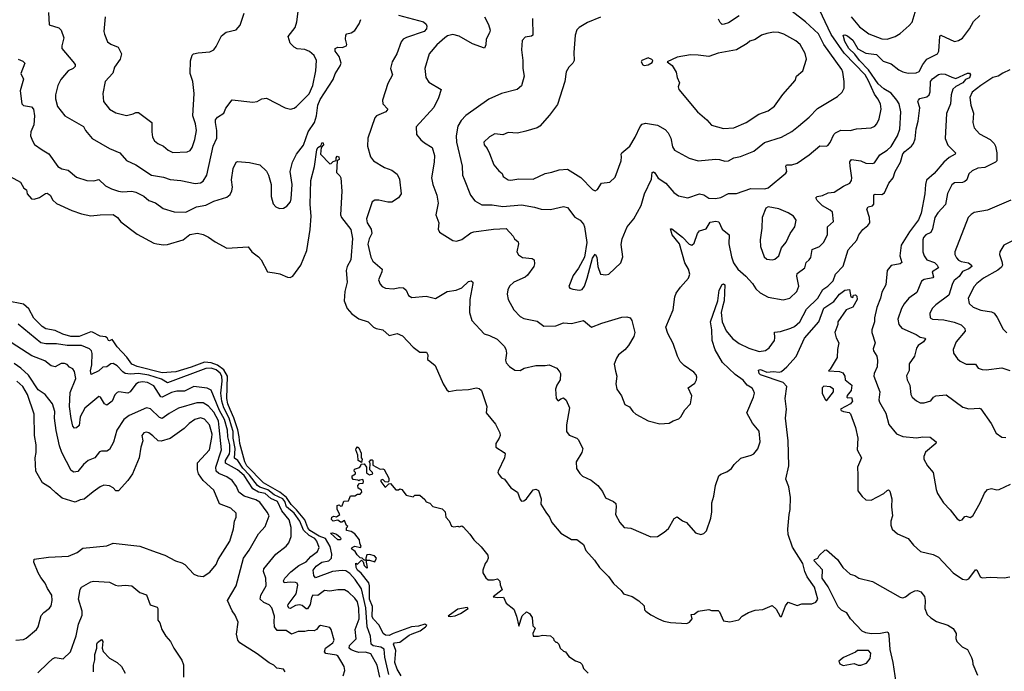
# Model space of a CAD drawing. Extents: x 1603745 to 1745082, y 385868 to 533966.
# Tile 231 of 256: x 1668096 to 1675553, y 406259 to 411193. Entities that reach past the tile are written whole.
import ezdxf

# ---------------------------------------------------------------- set-up
doc = ezdxf.new("R2010")
doc.units = 0

msp = doc.modelspace()

# ---------------------------------------------------------------- linework, layer by layer
at = {"layer": '0CON20XD'}
for points in [[(1668315, 411246.7), (1668320, 411155), (1668392.7, 411132.7), (1668408.8, 411115), (1668430, 411055), (1668414, 410995), (1668414.2, 410975), (1668497.5, 410877.5), (1668516.9, 410855), (1668515, 410838.8), (1668502, 410825), (1668464.2, 410805), (1668408.3, 410741.7), (1668383.9, 410693.9), (1668366.7, 410625), (1668366.9, 410595), (1668382.5, 410535), (1668438.8, 410465), (1668578, 410385), (1668594.4, 410355), (1668645, 410292.5), (1668775, 410218), (1668855, 410185.7), (1668905, 410128), (1668975, 410093.5), (1669095, 410015.5), (1669185, 410001.8), (1669235, 409982.2), (1669315, 409976.4), (1669425, 409952.7), (1669465, 409958.2), (1669485, 409969.5), (1669513.3, 410015), (1669560.8, 410235), (1669588.4, 410295), (1669589.7, 410355), (1669577.8, 410415), (1669580, 410435), (1669593.6, 410456.4), (1669641.2, 410485), (1669655.9, 410524.1), (1669705, 410586.2), (1669862.3, 410567.7), (1669895, 410573.3), (1669930, 410595), (1669965, 410598.8), (1670105.5, 410525.5), (1670146.6, 410516.6), (1670175, 410522.5), (1670192.9, 410535), (1670287.2, 410632.8), (1670315.8, 410695), (1670338.9, 410805), (1670344.5, 410885), (1670325, 410921.4), (1670291.7, 410951.7), (1670255, 410967.8), (1670196.1, 410973.9), (1670173.8, 410985), (1670144, 411015), (1670129.2, 411065), (1670181.9, 411135), (1670195, 411177.5), (1670205.8, 411254.2)], [(1671978.3, 411201.7), (1671981.2, 411075), (1671972.3, 411067.7), (1671925, 411060), (1671901.2, 411035), (1671895.9, 410965.9), (1671907.1, 410885), (1671905.7, 410825), (1671915.7, 410765.7), (1671896.8, 410693.2), (1671864.3, 410665.7), (1671745, 410634.2), (1671649.3, 410590.7), (1671475, 410467.1), (1671438.9, 410431.1), (1671412.8, 410387.2), (1671401.5, 410315), (1671403.9, 410265), (1671446.7, 410085), (1671450, 410015), (1671463.1, 409985), (1671510, 409865), (1671542.2, 409822.2), (1671595, 409791.2), (1671675, 409791.5), (1671755, 409778.9), (1671895, 409791.5), (1671995, 409774.4), (1672045, 409758.1), (1672115, 409755.6), (1672215, 409778), (1672245, 409770), (1672299.1, 409699.1), (1672341.2, 409675), (1672365.7, 409645.7), (1672374.2, 409625), (1672391.4, 409505), (1672373.1, 409395), (1672328.6, 409311.4), (1672288, 409255), (1672253.6, 409173.6), (1672261.2, 409161.2), (1672285, 409153.8), (1672335, 409144.3), (1672355, 409150), (1672374.4, 409175), (1672394.7, 409235), (1672433.1, 409386.9), (1672455, 409416.7), (1672466.2, 409395), (1672473.7, 409325), (1672495.6, 409265.6), (1672535, 409260), (1672558.8, 409265), (1672648.6, 409351.4), (1672663.6, 409396.4), (1672652.1, 409492.1), (1672657.9, 409535), (1672696.3, 409623.7), (1672746, 409685), (1672803.3, 409785), (1672826.7, 409875), (1672881.4, 409985), (1672885, 410035.8), (1672895, 410040.6), (1672905, 410034.4), (1672932, 409992), (1672988.8, 409955), (1673049.2, 409885), (1673085, 409859.2), (1673155, 409844.2), (1673245, 409874.2), (1673276.5, 409866.5), (1673315, 409842.5), (1673365, 409838.9), (1673405, 409846.9), (1673465, 409878.1), (1673525, 409876.2), (1673634.1, 409915.9), (1673738, 409912), (1673765, 409921.2), (1673898.3, 410031.7), (1673905.8, 410045), (1673898.6, 410085), (1673903.8, 410095), (1673944.2, 410094.2), (1673985, 410107.8), (1674075, 410170), (1674155, 410238), (1674203.9, 410236.1), (1674215, 410241.2), (1674235, 410263.3), (1674260.6, 410325), (1674275, 410337.5), (1674315, 410356), (1674385, 410354.2), (1674432.7, 410367.3), (1674545, 410375.6), (1674571.8, 410388.2), (1674586.1, 410403.9), (1674605, 410443.8), (1674620.9, 410515), (1674615.5, 410555), (1674593.7, 410593.7), (1674569, 410629), (1674525, 410730.9), (1674498.1, 410775), (1674340.4, 410940.4), (1674241.3, 411081.3), (1674130.5, 411315)], [(1672495, 411212.9), (1672395, 411172), (1672333.8, 411135), (1672314.4, 411115.6), (1672302.7, 411077.3), (1672291.4, 410945), (1672296, 410885), (1672285, 410863.8), (1672254, 410835), (1672235, 410797.5), (1672223.6, 410726.4), (1672168.5, 410551.5), (1672109.3, 410470.7), (1672035, 410386), (1672015, 410374.2), (1671929.7, 410350.3), (1671865.8, 410334.2), (1671795, 410339.4), (1671755, 410321.1), (1671695, 410328.1), (1671655, 410305.7), (1671611.2, 410265), (1671614, 410245), (1671636.8, 410216.8), (1671655, 410180), (1671686.5, 410095), (1671725, 410048.8), (1671749.2, 410029.2), (1671756.7, 410005), (1671795, 409980.8), (1671815, 409977.5), (1671875, 409988), (1671984.3, 409985.7), (1672075, 410028), (1672125, 410037.5), (1672182.6, 410057.4), (1672245, 410062), (1672345, 409999.2), (1672435, 409907.1), (1672455, 409897.1), (1672471.7, 409908.3), (1672502.5, 409955), (1672565, 409964.2), (1672605, 410002), (1672651.5, 410125), (1672654.5, 410154.5), (1672651.9, 410175), (1672656.9, 410185), (1672716.7, 410235), (1672757.5, 410302.5), (1672794.3, 410385.7), (1672808.9, 410401.1), (1672835, 410410.8), (1672925, 410394.2), (1672985, 410360.6), (1673006.7, 410336.7), (1673026.3, 410296.3), (1673039.7, 410229.7), (1673054.6, 410204.6), (1673165, 410145.7), (1673235, 410125.6), (1673365, 410137.5), (1673395.5, 410135.5), (1673435, 410123.1), (1673465, 410124.4), (1673503.5, 410146.5), (1673555, 410158.6), (1673655, 410197.5), (1673736.6, 410263.4), (1673865, 410302.5), (1673943.9, 410346.1), (1673995, 410388.1), (1674074.3, 410455), (1674138.6, 410521.4), (1674289.4, 410610.6), (1674325.8, 410645), (1674340, 410675), (1674340.8, 410725), (1674330, 410795), (1674321.4, 410815), (1674187.1, 411005), (1674145, 411085.4), (1674047.8, 411177.8), (1673945, 411256.5)], [(1674392.7, 411215), (1674455, 411139.5), (1674527.2, 411087.2), (1674625, 411047.5), (1674665, 411045.6), (1674725, 411065.6), (1674765, 411089.4), (1674831.5, 411148.5), (1674854.5, 411175.5), (1674884.4, 411275)], [(1668742.5, 411215), (1668734, 411105), (1668738, 411085), (1668762, 411025), (1668785, 411007.1), (1668841.2, 410985), (1668865.7, 410935), (1668857.1, 410895), (1668814.3, 410835), (1668801.9, 410788.1), (1668744.2, 410725), (1668724.3, 410635), (1668731.4, 410575), (1668777, 410517), (1668825, 410488.1), (1668905, 410467.5), (1668955, 410480.6), (1668975, 410490.6), (1668995, 410489.4), (1669097.5, 410415), (1669095.5, 410345), (1669102.2, 410305), (1669116, 410275), (1669141.2, 410255), (1669185.5, 410235.5), (1669221.2, 410205), (1669255, 410188), (1669365, 410192), (1669387, 410203), (1669400.8, 410225), (1669422.2, 410285), (1669434.6, 410355), (1669426.7, 410405), (1669407.6, 410465), (1669417.8, 410635), (1669405.9, 410725.9), (1669386.3, 410786.3), (1669389.4, 410880.6), (1669403.3, 410925), (1669412.5, 410935), (1669446.4, 410943.6), (1669535, 410950.8), (1669565, 410965.4), (1669585, 410991.5), (1669625, 411072), (1669660.5, 411099.5), (1669735, 411116.7), (1669765, 411152.5), (1669795, 411242.5)], [(1669700.3, 409979.7), (1669713, 410067), (1669735.8, 410114.2), (1669745, 410118.8), (1669835, 410111.2), (1669913.9, 410093.9), (1669965, 410046.7), (1669980, 410015), (1670000.8, 409945), (1670000, 409855), (1670015, 409800), (1670035, 409776.7), (1670063.9, 409763.9), (1670095, 409766), (1670118.9, 409781.1), (1670145.6, 409815), (1670152.6, 409837.4), (1670159.4, 409945), (1670145.5, 410044.5), (1670161.1, 410115), (1670192.9, 410175), (1670246, 410244), (1670281.2, 410345), (1670328.4, 410415), (1670344.7, 410465), (1670353.9, 410545), (1670370.2, 410589.8), (1670470.5, 410740.5), (1670485, 410783.8), (1670524, 410845), (1670530, 410865), (1670514.5, 410915), (1670484.4, 410955), (1670483.8, 410975), (1670504.5, 410985.5), (1670537, 410983), (1670570, 410995), (1670573.8, 411006.2), (1670564.5, 411045), (1670565, 411076.7), (1670573.5, 411086.5), (1670605, 411092.9), (1670635, 411111.4), (1670667.6, 411162.4), (1670679.5, 411195)], [(1670965, 411228.9), (1671155, 411177.1), (1671175, 411159.5), (1671180.3, 411145), (1671176.6, 411123.4), (1671158.6, 411105), (1671025, 411059.2), (1671001.1, 411045), (1670984.8, 411025.2), (1670951.3, 410935), (1670934.4, 410905.6), (1670917.1, 410875), (1670902.9, 410825), (1670918.9, 410775), (1670885, 410711.2), (1670843.1, 410585), (1670846.9, 410555), (1670884.2, 410515), (1670867.5, 410495), (1670799.2, 410465), (1670785, 410450), (1670732.9, 410295), (1670730.6, 410235), (1670753.6, 410153.6), (1670774.2, 410125), (1670858, 410075), (1670915, 410054.4), (1670955, 410024), (1670972.5, 409985), (1670984.3, 409875), (1670964, 409845), (1670915, 409810.8), (1670885, 409811.5), (1670815, 409827.1), (1670785, 409825.5), (1670764.4, 409815), (1670722.3, 409685), (1670726.7, 409655), (1670757.9, 409607.9), (1670761.8, 409575), (1670741.5, 409535), (1670732.8, 409492.8), (1670755.5, 409395.5), (1670769.4, 409365), (1670840.8, 409305), (1670839.4, 409285), (1670812.5, 409222.5), (1670825, 409191.2), (1670841.7, 409171.7), (1670865, 409160), (1670925, 409154.3), (1670975, 409165.6), (1671002.9, 409162.9), (1671023.8, 409145), (1671041.2, 409105), (1671065, 409090), (1671175, 409098.6), (1671245, 409081.2), (1671334.5, 409135.5), (1671402.5, 409145), (1671445, 409162.5), (1671495, 409211.1), (1671515, 409216.4), (1671526.5, 409205), (1671527.8, 409195), (1671504.4, 409075), (1671501.2, 408975), (1671521.2, 408915), (1671613.3, 408815), (1671655, 408802), (1671713, 408773), (1671765, 408721.2), (1671777.6, 408697.6), (1671782.3, 408667.7), (1671773.9, 408616.1), (1671781.2, 408595), (1671805, 408566.2), (1671845, 408538), (1671885, 408537.5), (1671916.8, 408553.2), (1672005, 408575.6), (1672075, 408574.2), (1672105, 408580), (1672164, 408554), (1672187.5, 408525), (1672192.5, 408515), (1672188.8, 408465), (1672163.8, 408425), (1672154, 408395), (1672158.8, 408325), (1672175, 408307.5), (1672195, 408323.3), (1672215, 408328.8), (1672235, 408312.5), (1672258.6, 408255), (1672236.4, 408125), (1672235.8, 408075), (1672257.9, 408047.9), (1672315, 408024), (1672325, 408014), (1672360, 407945), (1672354, 407915), (1672310.8, 407845), (1672312, 407795), (1672337, 407757), (1672357.7, 407737.7), (1672425, 407705.8), (1672474.7, 407664.7), (1672509.4, 407619.4), (1672532.4, 407572.4), (1672593.3, 407545), (1672610.5, 407530.5), (1672614.2, 407505), (1672607.5, 407445), (1672640, 407385), (1672675, 407348.8), (1672725, 407342), (1672875, 407278), (1672925, 407279.2), (1672977.9, 407312.1), (1673009.7, 407340.3), (1673052.5, 407415), (1673075, 407427.5), (1673115, 407397.5), (1673146.4, 407386.4), (1673215, 407306.7), (1673255, 407293.8), (1673277.3, 407302.7), (1673296.4, 407323.6), (1673330.7, 407419.3), (1673337.3, 407467.3), (1673336.7, 407535), (1673354, 407585), (1673364.4, 407665.6), (1673391.7, 407738.3), (1673405, 407752.5), (1673450.7, 407769.3), (1673486.4, 407793.6), (1673507.5, 407825), (1673557.7, 407872.3), (1673635, 407896.2), (1673655, 407906.7), (1673685, 407943.3), (1673704.1, 407995.9), (1673696.2, 408076.2), (1673646.6, 408136.6), (1673602, 408215), (1673654.3, 408335), (1673660.8, 408365), (1673654.2, 408385), (1673642.4, 408402.4), (1673605.7, 408425), (1673575, 408464.5), (1673515, 408505.5), (1673417.9, 408597.9), (1673362.9, 408692.9), (1673339, 408765), (1673336.6, 408845), (1673326.9, 408905), (1673384.1, 409065), (1673393.4, 409145), (1673415, 409188.8), (1673425, 409194.2), (1673435.4, 409185), (1673430.6, 409065), (1673418.2, 409018.2), (1673409.5, 408975), (1673414.8, 408905), (1673445, 408836.5), (1673495, 408778.2), (1673545, 408740), (1673616.7, 408705), (1673695, 408680), (1673743.1, 408686.9), (1673771.2, 408708.8), (1673811.2, 408765), (1673815.7, 408785), (1673812.3, 408827.7), (1673856.8, 408833.2), (1673935, 408856.5), (1673965, 408870.9), (1674004.8, 408905.2), (1674055, 409001.5), (1674141.3, 409085), (1674179.1, 409150.9), (1674216.9, 409175), (1674257.8, 409215), (1674274.4, 409265), (1674333.1, 409326.9), (1674369.1, 409450.9), (1674435, 409522.9), (1674451.1, 409565), (1674482.2, 409605), (1674519.1, 409635), (1674533.6, 409655), (1674532.9, 409695), (1674512.5, 409757.5), (1674522.5, 409775), (1674555, 409783.8), (1674564.5, 409795.5), (1674565, 409866.2), (1674575, 409872.9), (1674625, 409870), (1674645, 409881.9), (1674679.2, 409955), (1674710.9, 409995), (1674725.3, 410045), (1674766.3, 410115), (1674785, 410176.4), (1674799.3, 410195), (1674851.1, 410235), (1674865.4, 410255), (1674878, 410292), (1674884, 410366), (1674900.5, 410425), (1674913.5, 410525), (1674898.8, 410575), (1674902.5, 410585), (1674914.2, 410595.8), (1674965, 410608.5), (1674984.5, 410625), (1674991.7, 410648.3), (1674992.9, 410725), (1675009.6, 410745), (1675055, 410778.6), (1675075, 410784.1), (1675105, 410780.5), (1675155, 410758), (1675185, 410747.5), (1675275, 410788.8), (1675288.8, 410788.8), (1675296.2, 410776.2), (1675287.9, 410752.1), (1675259.5, 410740.5), (1675238.8, 410715), (1675185, 410686.9), (1675163.9, 410666.1), (1675150.8, 410625), (1675144.6, 410555), (1675116.1, 410483.9), (1675104.7, 410294.7), (1675124.1, 410244.1), (1675182.5, 410185), (1675180, 410175), (1675135, 410149.5), (1675095, 410115.5), (1675021.7, 410028.3), (1674962.7, 409977.3), (1674954.7, 409945.3), (1674951.8, 409875), (1674922, 409728), (1674903.4, 409676.6), (1674835, 409586.9), (1674772.6, 409485), (1674761.3, 409405), (1674776.9, 409355), (1674765, 409344.6), (1674695, 409331.5), (1674666.5, 409295), (1674655.5, 409185), (1674625, 409130), (1674614.7, 409085.3), (1674587.5, 409015), (1674568.9, 408935), (1674570.4, 408905), (1674548.8, 408845), (1674549.2, 408825), (1674574.4, 408745), (1674560.3, 408699.7), (1674561.1, 408685), (1674586.2, 408645), (1674593.2, 408613.2), (1674589.6, 408565), (1674567.5, 408515), (1674565.3, 408495), (1674610.4, 408375), (1674602.2, 408315), (1674606.6, 408296.6), (1674654.4, 408214.4), (1674677.9, 408127.9), (1674737.3, 408057.3), (1674785, 408035.8), (1674886.9, 408026.9), (1674935, 408033.3), (1674991.7, 408031.7), (1675037, 407997), (1675034, 407985), (1674955, 407918), (1674943.1, 407885), (1674944.3, 407865), (1674972, 407815), (1675014.3, 407764.3), (1675035.8, 407635.8), (1675047.5, 407605), (1675092.5, 407535), (1675142.4, 407482.4), (1675195, 407413.3), (1675215, 407400), (1675234.1, 407405.9), (1675255, 407432), (1675265, 407434.2), (1675295, 407424.2), (1675315, 407436), (1675369.4, 407535), (1675401.7, 407608.3), (1675425.5, 407634.5), (1675455, 407643.1), (1675495, 407634.2), (1675514.1, 407635.9), (1675600, 407675)], [(1671615.5, 411215), (1671647.3, 411157.3), (1671658.7, 411115), (1671654.7, 411095), (1671629.2, 411045), (1671625, 411002.5), (1671615, 410978), (1671525, 411010), (1671425, 411069.2), (1671375, 411081.5), (1671335, 411070), (1671315, 411056.9), (1671255, 411002.9), (1671197.1, 410935), (1671162.9, 410825), (1671172.9, 410755), (1671195, 410720.8), (1671288, 410665), (1671267.8, 410602.2), (1671232.6, 410527.4), (1671097.7, 410382.3), (1671102, 410325), (1671135, 410283.3), (1671161.4, 410261.4), (1671220, 410225), (1671237.5, 410165), (1671235.6, 410115), (1671215.7, 409995), (1671224.2, 409945), (1671254, 409865), (1671265.8, 409805), (1671246.2, 409715), (1671270, 409655), (1671266.1, 409606.1), (1671274.2, 409584.2), (1671375, 409521.2), (1671405, 409516.2), (1671445, 409528.8), (1671511.5, 409578.5), (1671535, 409587.8), (1671685, 409608.2), (1671781.2, 409611.2), (1671832.5, 409555), (1671843.3, 409535), (1671871.2, 409511.2), (1671874.2, 409495), (1671862, 409435), (1671873, 409413), (1671905, 409392.5), (1671976.1, 409386.1), (1671993.3, 409375), (1671995.8, 409345), (1671990, 409325), (1671942.5, 409257.5), (1671923.3, 409243.3), (1671838.8, 409205), (1671804.2, 409175), (1671792.1, 409147.9), (1671787.1, 409115), (1671794.2, 409075), (1671838.6, 408995), (1671886, 408946), (1671915, 408930.4), (1672015, 408910), (1672065, 408871.9), (1672155, 408875.6), (1672215, 408896.7), (1672275, 408892.5), (1672366.2, 408916.2), (1672425.8, 408865.8), (1672503.7, 408896.3), (1672655, 408941.1), (1672694.3, 408944.3), (1672720, 408935), (1672731.2, 408915), (1672750, 408845), (1672753.8, 408825), (1672748, 408795), (1672706, 408725), (1672678, 408692), (1672632, 408655), (1672615, 408630), (1672599.2, 408585), (1672608.8, 408531.2), (1672618, 408495), (1672610, 408435), (1672618, 408395), (1672654.5, 408344.5), (1672679.5, 408279.5), (1672715, 408262.5), (1672738.8, 408225), (1672763.3, 408205), (1672855, 408155.7), (1672945, 408132), (1673015, 408138.8), (1673045, 408156.7), (1673088.3, 408171.7), (1673102.5, 408185), (1673132.1, 408237.9), (1673176.2, 408283.8), (1673185.8, 408345), (1673157.5, 408405), (1673208.4, 408441.6), (1673221.2, 408465), (1673223.2, 408485), (1673218.1, 408505), (1673202.5, 408525), (1673126.9, 408575), (1673097.1, 408605), (1673077.1, 408645), (1673045, 408740), (1673005, 408817.5), (1672990, 408865), (1673043.8, 408995), (1673058, 409095), (1673068.7, 409121.3)], [(1673068.7, 409121.3), (1673101.2, 409168.8), (1673160, 409235), (1673170, 409265), (1673162, 409305), (1673132.7, 409352.7), (1673093.2, 409495), (1673038.2, 409565), (1673025, 409610), (1673035, 409608.6), (1673116, 409546), (1673165, 409493.6), (1673185, 409485.6), (1673205, 409500.8), (1673229.1, 409575), (1673243.1, 409595), (1673295, 409610.8), (1673325, 409659.4), (1673367.3, 409667.3), (1673391.4, 409661.4), (1673415, 409608), (1673468.1, 409565), (1673467.1, 409495), (1673486.3, 409396.3), (1673502.6, 409352.6), (1673535, 409304), (1673595, 409250), (1673644.5, 409194.5), (1673670, 409155), (1673704.7, 409124.7), (1673765, 409091.8), (1673878.8, 409071.2), (1673928.8, 409085), (1673982.5, 409135), (1673996.7, 409175), (1673982.1, 409252.1), (1673985, 409272), (1674042.9, 409315), (1674051.9, 409355), (1674075.6, 409375), (1674086.5, 409393.5), (1674097.7, 409452.3), (1674154, 409476), (1674183, 409507), (1674213.6, 409565), (1674213.1, 409625), (1674260, 409665), (1674250.8, 409735), (1674235, 409750.5), (1674175, 409783.8), (1674135.5, 409825), (1674125.8, 409845), (1674135, 409854.2), (1674175, 409861.5), (1674218.1, 409881.9), (1674265, 409886.9), (1674335, 409932.9), (1674382, 409955), (1674394.2, 409975), (1674396.9, 409995), (1674385, 410083.3), (1674383.2, 410116.8), (1674395, 410135.6), (1674465, 410123.6), (1674505, 410107.8), (1674555, 410104.2), (1674570.3, 410109.7), (1674608.8, 410171.2), (1674665.4, 410204.6), (1674695, 410234.3), (1674744.6, 410315), (1674761.5, 410365), (1674767.8, 410495), (1674755.4, 410555), (1674740, 410585), (1674695, 410637.7), (1674640.7, 410670.7), (1674598.5, 410708.5), (1674525, 410814.6), (1674454.8, 410885), (1674421.9, 410931.9), (1674375, 410976.2), (1674345, 411029.5), (1674333.1, 411076.9), (1674345, 411079.2), (1674365, 411070.6), (1674405, 411037.8), (1674442.5, 410972.5), (1674505, 410939.1), (1674585, 410928.8), (1674635, 410880), (1674695, 410858.9), (1674755, 410812.8), (1674785, 410798.5), (1674825, 410787.8), (1674885, 410790), (1674908.5, 410801.5), (1674935.6, 410855), (1674965, 410894.2), (1675045.7, 410935), (1675055.6, 410955), (1675064.2, 411065), (1675072.5, 411075), (1675175, 411029.2), (1675205, 411036.2), (1675235, 411053.3), (1675288.6, 411125), (1675320.2, 411179.8), (1675367.9, 411225)], [(1673545, 411222.5), (1673465, 411168.6), (1673430.7, 411159.3), (1673415, 411157.5), (1673401.7, 411171.7), (1673388.3, 411198.3)], [(1673425, 410368.9), (1673505, 410374.4), (1673598.8, 410415), (1673692.6, 410477.4), (1673765, 410502), (1673812.7, 410537.3), (1673875, 410626.7), (1673967.6, 410732.4), (1673978, 410765), (1674028, 410805), (1674054.2, 410895), (1674045, 410936.7), (1674007.1, 411005), (1673975, 411032.5), (1673883.2, 411083.2), (1673845, 411095.7), (1673805, 411098.6), (1673755, 411090), (1673714.6, 411075.4), (1673665.5, 411044.5), (1673625, 411030.8), (1673605, 411012.5), (1673524.5, 410965.5), (1673385, 410940), (1673315.7, 410914.3), (1673235, 410923.8), (1673175, 410928), (1673075, 410910), (1673000, 410875), (1673037.7, 410847.7), (1673067.5, 410795), (1673075.5, 410755.5), (1673094, 410715), (1673083.3, 410685), (1673086.7, 410665), (1673228.8, 410495), (1673298.8, 410435), (1673335, 410393.8), (1673425, 410368.9)], [(1668084.2, 410894.2), (1668119.5, 410879.5), (1668134.2, 410865), (1668104.4, 410785), (1668124, 410744), (1668100.6, 410655), (1668111.2, 410555), (1668123.9, 410543.9), (1668185, 410534.3), (1668200.9, 410515), (1668207.2, 410465), (1668202.1, 410397.9), (1668180.4, 410345), (1668177.9, 410315), (1668191.8, 410275), (1668209.1, 410249.1), (1668265, 410207.5), (1668316.3, 410176.3), (1668385, 410081.9), (1668415, 410063.1), (1668462.7, 410052.7), (1668525, 410000.8), (1668605, 409976.7), (1668657.8, 409972.2), (1668695, 409982.9), (1668746.2, 409935), (1668791.4, 409911.4), (1668845, 409895.6), (1668875, 409890.6), (1668945, 409894.5), (1668975, 409887.8), (1669035, 409856.9), (1669074.7, 409824.7), (1669125, 409805.5), (1669182.6, 409762.6), (1669265, 409739.4), (1669355, 409736.7), (1669435, 409776.7), (1669505, 409789.4), (1669565, 409820), (1669665, 409849.2), (1669689.3, 409870.7), (1669703.4, 409896.6), (1669707.8, 409925), (1669700.3, 409979.7)], [(1672825, 410847.5), (1672855, 410852.5), (1672885, 410870), (1672890, 410885), (1672883, 410893), (1672855, 410903.8), (1672807.5, 410885), (1672803.6, 410873.6), (1672815, 410852.5), (1672825, 410847.5)], [(1675595, 410814.4), (1675542.1, 410787.9), (1675505, 410766.6), (1675465.8, 410755), (1675374.5, 410695), (1675308.5, 410645), (1675290.5, 410605), (1675298.6, 410545), (1675318.5, 410485), (1675313.5, 410415), (1675324, 410374), (1675365, 410328.6), (1675445, 410287.1), (1675475.6, 410255.6), (1675486.6, 410235), (1675497.1, 410185), (1675495.4, 410124.6), (1675485, 410113.3), (1675405, 410074.6), (1675352.2, 410067.8), (1675310.2, 410049.8), (1675284.5, 410025.5), (1675268.5, 409981.5), (1675255, 409966.9), (1675235, 409959.5), (1675175, 409956.7), (1675155, 409942.5), (1675123.4, 409876.6), (1675106.4, 409793.6), (1675048.8, 409731.2), (1675026.7, 409695), (1675008.9, 409608.9), (1674995, 409582.2), (1674959.2, 409565), (1674941.1, 409545), (1674935.6, 409525), (1674934.5, 409435), (1674945.4, 409405.4), (1674966.9, 409375), (1675025, 409353.5), (1675045.3, 409335), (1675054.4, 409315), (1675006.9, 409285), (1675017.5, 409245), (1675011.7, 409238.3), (1674945, 409225.4), (1674926.2, 409213.8), (1674891.4, 409128.6), (1674830, 409085), (1674795, 409040.8), (1674774.5, 409005), (1674746.7, 408925), (1674753.8, 408883.8), (1674777.3, 408857.3), (1674885, 408809.8), (1674915, 408790), (1674952.5, 408782.5), (1674956.4, 408776.4), (1674941.4, 408755), (1674900.8, 408725), (1674887.1, 408705), (1674872.5, 408645), (1674833.4, 408586.6), (1674833.1, 408536.9), (1674812.7, 408497.3), (1674818, 408465), (1674836, 408425), (1674844.5, 408354.5), (1674856, 408335), (1674887.1, 408307.1), (1674915, 408292.9), (1674945, 408290.8), (1674995, 408307.1), (1675017.5, 408335), (1675035, 408344.4), (1675111.2, 408351.2), (1675237.9, 408257.9), (1675285, 408247.1), (1675365, 408252), (1675375, 408246.2), (1675454.2, 408135), (1675491.9, 408061.9), (1675535, 408031.2), (1675565, 408028.8)], [(1668022.5, 410005), (1668103, 409963), (1668127, 409917), (1668147.5, 409905), (1668153.3, 409875), (1668185, 409837.5), (1668205, 409833.3), (1668245, 409846.7), (1668292.3, 409877.7), (1668305, 409878.8), (1668326.2, 409865), (1668345.9, 409825.9), (1668375, 409802), (1668490.5, 409749.5), (1668565, 409722.5), (1668635, 409707.5), (1668705, 409715.8), (1668805, 409717.5), (1668836, 409695), (1668862.1, 409662.1), (1668985, 409569.2), (1669112.1, 409502.1), (1669135, 409495.5), (1669185, 409487.5), (1669215, 409490.4), (1669335, 409526.9), (1669385, 409566.7), (1669442.1, 409577.9), (1669485, 409566.5), (1669525, 409547.1), (1669575, 409510.6), (1669665, 409462.9), (1669825, 409474), (1669855, 409436), (1669905, 409398), (1669924, 409375), (1669973.8, 409285), (1670025.7, 409275.7), (1670065, 409268), (1670125, 409242.5), (1670145, 409242), (1670165, 409251.2), (1670224.4, 409335.6), (1670271.5, 409445), (1670296.8, 409605), (1670302.5, 409705), (1670294.7, 409795), (1670300, 409975), (1670327.3, 410082.7), (1670345, 410206.7), (1670355, 410226.2), (1670378.3, 410241.7), (1670385, 410260), (1670395, 410260), (1670396.7, 410245), (1670380, 410225), (1670373.3, 410175), (1670445, 410102.5), (1670455, 410103.3), (1670469.3, 410120.7), (1670491.7, 410128.3), (1670492.5, 410147.5), (1670500.9, 410159.1), (1670513.8, 410155), (1670515.4, 410134.6), (1670500, 410125), (1670494.5, 410035), (1670520.8, 410010.8), (1670528, 409995), (1670535.6, 409894.4), (1670524.8, 409714.8), (1670533.5, 409695), (1670604.6, 409605), (1670616.2, 409536.2), (1670604.2, 409375), (1670575.6, 409324.4), (1670568.3, 409295), (1670576.2, 409205), (1670557.3, 409135), (1670554, 409065), (1670575, 409006.7), (1670612, 408965), (1670665, 408928.6), (1670734.5, 408904.5), (1670774.5, 408864.5), (1670794.4, 408854.4), (1670845, 408844), (1670895, 408801.2), (1670955, 408817.5), (1670995, 408798), (1671075, 408713.3), (1671125, 408676.2), (1671176, 408675), (1671186.9, 408655), (1671185, 408620), (1671202.5, 408607.5), (1671241.2, 408575), (1671302.5, 408435), (1671329.5, 408389.5), (1671345, 408376.7), (1671401.2, 408388.8), (1671495, 408392.2), (1671555, 408404.5), (1671575, 408400.5), (1671594.4, 408385), (1671632.9, 408265), (1671628.8, 408215), (1671700.3, 408130.3), (1671733.3, 408065), (1671734.5, 408045), (1671727.5, 408025), (1671700.6, 407985), (1671701.2, 407955), (1671765, 407916.7), (1671773.3, 407905), (1671768, 407875), (1671720, 407775), (1671717.5, 407765), (1671726.4, 407746.4), (1671743.9, 407723.9), (1671767.5, 407715), (1671815, 407648.8), (1671865.8, 407615.8), (1671885, 407560), (1671895, 407547.5), (1671915, 407550), (1671935, 407564), (1671985, 407634), (1672005, 407638.8), (1672025, 407628.8), (1672043.9, 407565), (1672043.7, 407523.7), (1672081.2, 407465), (1672108.8, 407425), (1672126.2, 407385), (1672195, 407303.8), (1672275, 407256.2), (1672315, 407256.7), (1672365, 407218), (1672383.7, 407173.7), (1672449.1, 407099.1), (1672486.7, 407045), (1672555, 406976), (1672592.8, 406922.8), (1672651.1, 406871.1), (1672668, 406845), (1672735.6, 406825.6), (1672785, 406791.2), (1672826.2, 406755), (1672828.8, 406725), (1672836.7, 406715), (1672875.9, 406685.9), (1672933.3, 406655), (1672975, 406638), (1673025, 406628.8), (1673149.3, 406620.7), (1673169.3, 406630.7), (1673187.5, 406655), (1673181.7, 406688.3), (1673205, 406692.5), (1673235, 406713.3), (1673315, 406726.7), (1673335, 406720), (1673385, 406720), (1673395, 406710), (1673425, 406640), (1673473, 406633), (1673541.7, 406648.3), (1673567.5, 406675), (1673615, 406703.8), (1673665, 406721.2), (1673725, 406726.7), (1673795, 406756.7), (1673825, 406730), (1673855, 406672.5), (1673865, 406672.5), (1673896.2, 406755), (1673915, 406783.3), (1673985, 406757.5), (1674019.3, 406770.7), (1674095, 406770), (1674125, 406781.2), (1674140.6, 406805), (1674115.3, 406895.3), (1674060, 406975), (1674042.5, 407015), (1674027.5, 407075), (1673949.4, 407199.4), (1673914.7, 407294.7), (1673912.7, 407335), (1673922.5, 407445), (1673931.9, 407485), (1673933.3, 407575), (1673921.2, 407655), (1673898.9, 407715), (1673920.4, 407815), (1673916.7, 408003.3), (1673896.4, 408176.4), (1673902, 408245), (1673894.3, 408325), (1673906.1, 408416.1), (1673877, 408447), (1673705.6, 408505), (1673695.5, 408515), (1673690.6, 408539.4), (1673705, 408543.1), (1673755, 408524.4), (1673805, 408528.5), (1673846.9, 408523.1), (1673865, 408528.8), (1673906.6, 408563.4), (1673977.1, 408642.9), (1674038.8, 408781.2), (1674149.1, 408905), (1674185, 409009.6), (1674261.9, 409058.1), (1674304.6, 409115), (1674346.2, 409145), (1674379.2, 409149.2), (1674390, 409095), (1674405, 409090), (1674411.7, 409108.3), (1674425, 409110), (1674435, 409100), (1674437.5, 409075), (1674405, 409016.7), (1674354.1, 408995.9), (1674291.2, 408905), (1674291.2, 408885), (1674270, 408825), (1674279.2, 408785), (1674298.5, 408745), (1674289.1, 408695), (1674287.1, 408635), (1674233, 408547), (1674220, 408535), (1674305, 408529.2), (1674329.4, 408519.4), (1674344, 408495), (1674346.7, 408466.7), (1674398, 408425), (1674393.6, 408386.4), (1674361.7, 408348.3), (1674360, 408335), (1674365, 408330), (1674395, 408332.5), (1674403.8, 408305), (1674387.5, 408285), (1674312.5, 408245), (1674316, 408235), (1674335, 408225.6), (1674377.5, 408217.5), (1674388.8, 408208.8), (1674426.9, 408105), (1674442.2, 408025), (1674439.4, 407935), (1674471.2, 407875), (1674441.4, 407805), (1674442.9, 407745), (1674444.2, 407625), (1674475, 407582), (1674505, 407556.2), (1674545, 407554), (1674640, 407605), (1674665, 407628.8), (1674675, 407632.5), (1674685, 407622.5), (1674700.8, 407565), (1674698.6, 407505), (1674706, 407435), (1674693.8, 407395), (1674693.3, 407365), (1674704.1, 407334.1), (1674745, 407300), (1674823.8, 407263.8), (1674865, 407213.3), (1674917.5, 407165), (1675015, 407143.8), (1675055, 407122), (1675165, 407003.3), (1675235, 406956.7), (1675265, 406951.2), (1675285, 406958.8), (1675335, 407028), (1675345, 407026), (1675370, 406975), (1675385, 406965.7), (1675445, 406970.8), (1675552.3, 406967.7), (1675595, 406974.2)], [(1673795, 409374.2), (1673815, 409379.2), (1673845, 409406.2), (1673865.5, 409465), (1673900.2, 409509.8), (1673931.5, 409575), (1673967.1, 409625), (1673975.6, 409675), (1673957.1, 409705), (1673915, 409731.8), (1673845, 409760), (1673765, 409776.7), (1673745.8, 409765), (1673718.6, 409695), (1673717.1, 409615), (1673703.4, 409526.6), (1673705.6, 409475), (1673735, 409398), (1673755, 409380.8), (1673795, 409374.2)], [(1675602.7, 409827.3), (1675425, 409752), (1675325, 409732.5), (1675300.9, 409719.1), (1675278.8, 409695), (1675177.1, 409435), (1675178.1, 409415), (1675190.2, 409390.2), (1675205, 409372), (1675225, 409361.4), (1675281.4, 409351.4), (1675305.3, 409335.3), (1675307.5, 409325), (1675285, 409307.2), (1675235, 409285.3), (1675210.4, 409249.6), (1675172.4, 409217.6), (1675160, 409195), (1675132.6, 409107.4), (1675035, 409034.3), (1675006.9, 409005), (1674987.7, 408967.7), (1674991.2, 408935), (1675010, 408925), (1675095, 408921.2), (1675172.6, 408902.6), (1675225, 408882.1), (1675254.5, 408855), (1675255.9, 408834.1), (1675188.9, 408755), (1675164.2, 408695), (1675169.1, 408669.1), (1675197.1, 408625), (1675217.6, 408607.6), (1675265, 408583.8), (1675335.4, 408585.4), (1675355, 408554), (1675385, 408543.1), (1675415, 408540.6), (1675535, 408556.7), (1675595, 408537.1)], [(1675615, 409518), (1675550, 409485), (1675518.8, 409435), (1675516, 409415), (1675533.2, 409363.2), (1675537.8, 409335), (1675531.7, 409318.3), (1675504.7, 409295.3), (1675394.4, 409235), (1675345, 409195.5), (1675325, 409172.9), (1675277.8, 409085), (1675285.7, 409045), (1675316.2, 409016.2), (1675375, 408993.3), (1675455, 408981.8), (1675475, 408971.4), (1675499.1, 408939.1), (1675545, 408850), (1675573, 408823)], [(1669690.8, 408240.8), (1669672.7, 408285), (1669665.4, 408325), (1669668.4, 408495), (1669640.7, 408540.7), (1669595, 408577.4), (1669545, 408595.5), (1669495, 408599), (1669395, 408561.5), (1669277.4, 408527.4), (1669175, 408520), (1668985, 408566.5), (1668945, 408584.7), (1668907.5, 408637.5), (1668833.2, 408715), (1668805, 408762.5), (1668795, 408771.2), (1668775, 408762), (1668767.5, 408765), (1668758.8, 408785), (1668745, 408792.9), (1668705, 408795.5), (1668648.1, 408828.1), (1668635, 408830), (1668547.1, 408795), (1668484.2, 408794.2), (1668421.3, 408811.3), (1668365, 408840), (1668295, 408853.5), (1668265, 408870.4), (1668202, 408932), (1668165, 409002.5), (1668125, 409038.2), (1667995, 409063.8)], [(1670822.9, 406215), (1670804.1, 406305), (1670755, 406390), (1670715, 406403.6), (1670665, 406402.1), (1670637.8, 406407.8), (1670605, 406420.8), (1670591.5, 406435), (1670593.1, 406455), (1670643.2, 406505), (1670637.7, 406575), (1670668, 406655), (1670665, 406737.5), (1670653.6, 406783.6), (1670635, 406812.5), (1670585, 406856.9), (1670554.6, 406874.6), (1670505.3, 406875.3), (1670445, 406865.4), (1670405, 406870.9), (1670355, 406831.8), (1670315, 406834.5), (1670305, 406818.8), (1670296.8, 406765), (1670275, 406732.7), (1670265, 406732.7), (1670235, 406756.7), (1670215, 406761.3), (1670183.5, 406756.5), (1670145, 406735.5), (1670135, 406736.9), (1670125.5, 406755), (1670128.2, 406765), (1670190.3, 406845), (1670201.2, 406911.2), (1670197.9, 406925), (1670185, 406932.4), (1670145.5, 406934.5), (1670097.8, 406927.8), (1670094.5, 406944.5), (1670103.5, 406965), (1670148.5, 407011.5), (1670210.7, 407059.3), (1670265, 407088.6), (1670301.1, 407128.9), (1670352.5, 407165), (1670363.6, 407195), (1670345.8, 407245), (1670332.2, 407265), (1670288, 407288), (1670246.4, 407326.4), (1670217.9, 407395), (1670175, 407456.9), (1670117.1, 407505), (1670102.6, 407545), (1670088.4, 407565), (1670023.5, 407595), (1669975, 407633.8), (1669915, 407653), (1669895.9, 407665.9), (1669836.1, 407745), (1669785.8, 407795.8), (1669748.2, 407855), (1669722.8, 407872.8), (1669727.9, 407945), (1669712.7, 408025), (1669712.7, 408075), (1669698.8, 408115), (1669682.9, 408175), (1669641.6, 408255), (1669626.4, 408305), (1669620, 408365), (1669628.9, 408455), (1669626.4, 408495), (1669615, 408516.7), (1669585, 408541.6), (1669545, 408553.5), (1669505, 408553), (1669215, 408442.4), (1669170.1, 408470.1), (1669075, 408501.6), (1668995, 408513.8), (1668935, 408509.5), (1668894.5, 408514.5), (1668876.4, 408526.4), (1668835, 408572.9), (1668805, 408590), (1668785, 408587.3), (1668755, 408564.5), (1668725, 408561.9), (1668695, 408534.3), (1668636.2, 408506.2), (1668631.5, 408535), (1668641.6, 408578.4), (1668645.3, 408665), (1668638.5, 408685), (1668625, 408700), (1668565, 408725.3), (1668455, 408726.7), (1668375, 408737.8), (1668295, 408738.1), (1668255, 408746.3), (1668085, 408888.2)], [(1669245, 408370.7), (1669175, 408334.6), (1669165, 408336.7), (1669111.2, 408421.2), (1669065, 408444.7), (1669025, 408450.3), (1668995, 408445.4), (1668975, 408434.4), (1668933.7, 408376.3), (1668915.4, 408364.6), (1668845.8, 408374.2), (1668835, 408370.8), (1668817.6, 408352.4), (1668795, 408305.7), (1668755, 408274.3), (1668739.2, 408285), (1668708, 408335), (1668695, 408339.2), (1668589.5, 408250.5), (1668553.1, 408185), (1668545, 408121.2), (1668527, 408103), (1668510.8, 408100.8), (1668499.2, 408115), (1668485, 408173.8), (1668472.3, 408265), (1668479.3, 408370.7), (1668521.5, 408475), (1668510.3, 408530.3), (1668498.3, 408548.3), (1668472.5, 408562.5), (1668455, 408581.4), (1668435, 408589.4), (1668411.1, 408588.9), (1668363.9, 408563.9), (1668335, 408570.8), (1668285, 408610.9), (1668188.4, 408648.4), (1667995, 408770.4)], [(1670107.5, 406255), (1670092.5, 406275), (1670043.4, 406283.4), (1670021.2, 406305), (1669985, 406322.9), (1669895, 406390), (1669761.9, 406475), (1669748.6, 406495), (1669738.8, 406538.8), (1669750, 406630), (1669727.8, 406685), (1669705, 406716), (1669670, 406795), (1669736.4, 406905), (1669791.5, 407115), (1669834.5, 407175), (1669905, 407299.2), (1669954.4, 407355), (1669984.4, 407435), (1669969.5, 407465), (1669915, 407540), (1669885, 407556.8), (1669795, 407586.1), (1669755.6, 407615), (1669738.5, 407658.5), (1669705, 407704.4), (1669665, 407730.6), (1669605, 407756.8), (1669584.7, 407775), (1669581.5, 407805), (1669623.3, 407935), (1669607.4, 408105), (1669600.5, 408155), (1669565, 408221.1), (1669525, 408267.8), (1669485, 408291.8), (1669437.3, 408292.7), (1669299.1, 408250.9), (1669228, 408212), (1669175, 408173.6), (1669155, 408179.6), (1669087.5, 408247.5), (1669055, 408253.6), (1668925, 408195.4), (1668885.6, 408165), (1668832.2, 408085), (1668806.5, 407995), (1668775, 407937.5), (1668755, 407926.9), (1668714.4, 407925.6), (1668700.5, 407919.5), (1668665, 407875.7), (1668615, 407853.9), (1668578.8, 407825), (1668535, 407772.5), (1668505, 407766.6), (1668485, 407778.9), (1668415, 407916), (1668397.3, 407967.3), (1668373, 408083), (1668360, 408175), (1668361.6, 408225), (1668344, 408284), (1668288.6, 408355), (1668235, 408391.1), (1668161.7, 408501.7), (1668105, 408554.7), (1668055, 408588.9)], [(1668369.6, 407609.6), (1668328.9, 407648.9), (1668269.2, 407685), (1668218.9, 407775), (1668213.8, 407875), (1668220.9, 407915), (1668220, 407975), (1668206.8, 408045), (1668205.3, 408205), (1668154.7, 408355), (1668118.9, 408415), (1668075, 408456.7)], [(1670544.7, 406225.3), (1670558.9, 406265), (1670552.7, 406295), (1670526.7, 406336.7), (1670505.4, 406375), (1670495, 406381.6), (1670414.1, 406394.1), (1670403.1, 406405), (1670412.9, 406435), (1670466.9, 406475), (1670476.4, 406495), (1670455.8, 406575.8), (1670445, 406590), (1670375, 406604.3), (1670361.4, 406598.6), (1670344.5, 406575.5), (1670325.6, 406564.4), (1670285, 406568.1), (1670255, 406561.1), (1670205, 406561.1), (1670155, 406539.4), (1670115, 406567.5), (1670045, 406567.9), (1670026.8, 406595), (1670022.3, 406635), (1670026.5, 406675), (1670005, 406738.8), (1669985, 406762.9), (1669945, 406780), (1669917.7, 406805), (1669922, 406835), (1669961.8, 406905), (1669959.4, 406965), (1669941.4, 407015), (1669945.7, 407035), (1670035, 407146), (1670115, 407205.8), (1670135, 407232), (1670150.7, 407279.3), (1670151.7, 407348.3), (1670137.5, 407405), (1670081.3, 407475), (1670047.9, 407545), (1669998.5, 407568.5), (1669955, 407604.9), (1669904.9, 407614.9), (1669861, 407641.1), (1669795, 407741.2), (1669745, 407784.8), (1669655.5, 407835.5), (1669654, 407855), (1669683.6, 407905), (1669688.2, 407925), (1669686.6, 407975), (1669671.3, 408035), (1669670.6, 408085), (1669648, 408165), (1669609.5, 408235), (1669546.9, 408386.9), (1669515, 408402.9), (1669415, 408416.6), (1669345, 408381.1), (1669285, 408380.3), (1669245, 408370.7)], [(1674205, 408307.5), (1674260, 408375), (1674260, 408395), (1674235, 408412.5), (1674185, 408418), (1674172.9, 408405), (1674174, 408365), (1674195, 408317.5), (1674205, 408307.5)], [(1670890.3, 406235), (1670861.6, 406365), (1670856.6, 406426.6), (1670831.9, 406441.9), (1670771.6, 406451.6), (1670756.9, 406465), (1670753, 406525), (1670728, 406595), (1670718.1, 406738.1), (1670684.2, 406884.2), (1670635.6, 406955), (1670595, 406998.6), (1670565, 407019.7), (1670537.2, 407022.8), (1670465, 407013.9), (1670337.3, 406967.3), (1670324.6, 406984.6), (1670319.6, 407025), (1670342.4, 407055), (1670384.9, 407085.1), (1670436.7, 407095), (1670458.4, 407115), (1670460.5, 407145), (1670447, 407205), (1670413, 407265), (1670365, 407282.9), (1670292.5, 407325), (1670277.3, 407345), (1670255.5, 407405), (1670192.1, 407482.1), (1670151.3, 407521.3), (1670115.9, 407575.9), (1670065, 407615.3), (1669942.6, 407685), (1669814.9, 407815), (1669800.2, 407845), (1669761.8, 407985), (1669759, 408035), (1669747.6, 408087.6), (1669718.6, 408178.6), (1669690.8, 408240.8)], [(1668065.7, 406494.3), (1668125, 406498.6), (1668145, 406510), (1668224, 406575), (1668235.7, 406595), (1668258, 406682), (1668277.5, 406705), (1668322.1, 406737.9), (1668334.4, 406755.6), (1668342.9, 406795), (1668338.6, 406835), (1668305.6, 406885.6), (1668289.2, 406925), (1668255, 406968), (1668235.6, 407005), (1668202.9, 407085), (1668205, 407108), (1668315, 407124), (1668465, 407131.4), (1668531.3, 407158.7), (1668575, 407192.2), (1668755, 407210), (1668805, 407230), (1669005, 407205.5), (1669130.5, 407160.5), (1669195, 407138.9), (1669275, 407095.8), (1669325, 407080), (1669346.6, 407066.6), (1669415, 406994.2), (1669445, 406980.8), (1669485, 406975.8), (1669535, 407009.2), (1669583.4, 407066.6), (1669599.4, 407105), (1669686.9, 407245), (1669715, 407337.5), (1669721.4, 407395), (1669735.7, 407425), (1669734.2, 407455), (1669693.8, 407493.8), (1669608.2, 407528.2), (1669565, 407630), (1669484.4, 407704.4), (1669450, 407755), (1669442, 407785), (1669442.5, 407837.5), (1669533.4, 407935), (1669550.4, 408029.6), (1669552.8, 408055), (1669533.7, 408125), (1669495, 408167.5), (1669465, 408177.7), (1669422.9, 408165), (1669378.6, 408135), (1669342.7, 408097.3), (1669235, 408022.9), (1669167.8, 408002.2), (1669143.3, 408003.3), (1669105, 408043.1), (1669075, 408064.2), (1669055, 408069.4), (1669035, 408065.7), (1669020.6, 408045), (1669027.5, 408005), (1669013.1, 407955), (1669000.8, 407875), (1668951.2, 407755), (1668915, 407703.3), (1668845, 407626), (1668825, 407624.2), (1668805, 407647.5), (1668775, 407662.9), (1668732.1, 407667.9), (1668705, 407655.8), (1668652, 407618), (1668585, 407562), (1668555, 407557.1), (1668515, 407540.6), (1668418.7, 407568.7), (1668369.6, 407609.6)], [(1670685, 407840), (1670660, 407855), (1670657.5, 407895), (1670642.5, 407935), (1670643, 407947), (1670655, 407957.5), (1670665, 407950), (1670681.7, 407911.7), (1670682.5, 407875), (1670690, 407865), (1670685, 407840)], [(1670984.7, 406225), (1670955.3, 406275), (1670936.2, 406325), (1670943.5, 406415), (1670927.1, 406465), (1670935, 406475.3), (1670975, 406478.5), (1671045, 406531.9), (1671068.2, 406541.8), (1671128.8, 406565), (1671170, 406595), (1671180, 406605), (1671165, 406616.2), (1671115, 406600.8), (1671064.3, 406594.3), (1670925, 406545.4), (1670895, 406529.5), (1670865, 406533), (1670849.6, 406545), (1670817.1, 406607.1), (1670775, 406652.5), (1670765, 406672), (1670769, 406749), (1670745, 406806), (1670744.7, 406905), (1670738.8, 406928.8), (1670681.7, 407001.7), (1670654.4, 407025), (1670644.3, 407045), (1670641.7, 407078.3), (1670655, 407070), (1670685, 407100), (1670698.3, 407088.3), (1670705, 407060), (1670725, 407040), (1670730, 407045), (1670720, 407100), (1670705, 407100), (1670690, 407115), (1670675, 407117.5), (1670650.8, 407140.8), (1670636.6, 407166.6), (1670610, 407185), (1670612.7, 407197.3), (1670635, 407206), (1670677.5, 407195), (1670682.5, 407205), (1670671.7, 407228.3), (1670670, 407255), (1670635, 407300), (1670607, 407317), (1670570, 407325), (1670570, 407345), (1670580, 407355), (1670571.7, 407361.7), (1670555, 407400), (1670535, 407387.5), (1670525, 407387.5), (1670505, 407402.5), (1670470, 407395), (1670458.3, 407408.3), (1670460, 407425), (1670475, 407432.5), (1670495, 407427.5), (1670520, 407445), (1670500, 407485), (1670500, 407515), (1670515, 407520), (1670525, 407510), (1670538.3, 407511.7), (1670551.7, 407548.3), (1670585, 407550), (1670601.7, 407588.3), (1670635, 407587.5), (1670655, 407600), (1670675, 407600), (1670687.5, 407615), (1670685, 407630), (1670660, 407645), (1670657.5, 407665), (1670668.3, 407681.7), (1670696.4, 407683.6), (1670700, 407695), (1670695, 407710), (1670673, 407707), (1670665, 407700), (1670656.7, 407706.7), (1670621.2, 407711.2), (1670613, 407723), (1670615, 407740), (1670640, 407755), (1670640, 407765), (1670630, 407775), (1670631.7, 407788.3), (1670668.3, 407801.7), (1670680, 407815), (1670681.7, 407828.3), (1670705, 407830), (1670722.5, 407805), (1670721.7, 407761.7), (1670745, 407747.5), (1670770, 407755), (1670767.5, 407765), (1670747.5, 407785), (1670750, 407835), (1670743.3, 407843.3), (1670755, 407860), (1670765, 407860), (1670770, 407855), (1670770.7, 407820.7), (1670825, 407790), (1670845, 407792.5), (1670855, 407787.5), (1670891.7, 407721.7), (1670891.7, 407698.3), (1670885, 407690), (1670863, 407693), (1670845, 407710), (1670830, 407705), (1670830, 407695), (1670860, 407655), (1670867, 407653), (1670891.7, 407678.3), (1670905, 407680), (1670943.9, 407633.9), (1670965, 407632.5), (1670975, 407640), (1670990, 407635), (1671023, 407593), (1671075, 407580), (1671088.3, 407591.7), (1671125, 407593.3), (1671165, 407560), (1671175, 407542.5), (1671203, 407533), (1671225, 407507.5), (1671295, 407490), (1671317, 407467), (1671322.5, 407425), (1671348.3, 407398.3), (1671367, 407357), (1671385, 407352.5), (1671415, 407357.5), (1671425, 407352.5), (1671445, 407360), (1671455, 407352.5), (1671505, 407297.5), (1671534.1, 407254.1), (1671591.7, 407201.7), (1671641.7, 407138.3), (1671643.3, 407115), (1671636.7, 407095), (1671620, 407075), (1671602.5, 407025), (1671603.3, 407005), (1671627, 406967), (1671645, 406952.5), (1671685, 406952.5), (1671715, 406960), (1671731.7, 406941.7), (1671733.6, 406913.6), (1671750, 406875), (1671682.5, 406822.5), (1671716.4, 406816.4), (1671759.2, 406819.2), (1671780, 406775), (1671839.3, 406729.3), (1671858.8, 406675), (1671875, 406600), (1671900.7, 406679.3), (1671935, 406710), (1671956.4, 406696.4), (1671977.5, 406665), (1671983, 406603), (1672000, 406585), (1671983.3, 406545), (1671983.6, 406523.6), (1672026.1, 406523.9), (1672055, 406532.5), (1672117, 406527), (1672138.3, 406508.3), (1672140, 406495), (1672155, 406480), (1672165, 406480), (1672180, 406465), (1672190, 406435), (1672215, 406410), (1672230, 406405), (1672255, 406370), (1672305, 406337.5), (1672340, 406325), (1672355, 406310), (1672365, 406280), (1672400, 406245)], [(1670525, 407253.3), (1670505, 407254.2), (1670450, 407305), (1670465, 407306.2), (1670495, 407296.2), (1670523.3, 407275), (1670528.8, 407265), (1670525, 407253.3)], [(1674732.7, 406175), (1674710.2, 406325), (1674688.1, 406425), (1674681.9, 406531.9), (1674675, 406550.8), (1674664.5, 406554.5), (1674615.6, 406544.4), (1674545, 406543.5), (1674505, 406549.2), (1674475, 406562.7), (1674387.3, 406655), (1674360.4, 406700.4), (1674320.9, 406720.9), (1674295, 406746.7), (1674218.6, 406898.6), (1674174, 406965), (1674176.2, 407026.2), (1674113.5, 407096.5), (1674115, 407106), (1674140, 407115), (1674150, 407135), (1674193.6, 407176.4), (1674205, 407177.5), (1674290, 407105), (1674328.8, 407045), (1674385, 406993.3), (1674420, 406985), (1674450, 406965), (1674555, 406940), (1674765, 406819.2), (1674785, 406816), (1674805, 406822.5), (1674839.5, 406850.5), (1674875, 406868.8), (1674895, 406870), (1674921.2, 406861.2), (1674947.5, 406825), (1674952.9, 406795), (1674950.8, 406735), (1674969.5, 406689.5), (1674995, 406663.3), (1675040, 406635), (1675125, 406607.5), (1675165, 406582), (1675188.6, 406545), (1675186.4, 406506.4), (1675193.3, 406485), (1675232.5, 406445), (1675273.9, 406423.9), (1675305, 406363.3), (1675310.6, 406340.6), (1675315, 406312.5), (1675349.5, 406229.5)], [(1670785, 407087.5), (1670797.5, 407115), (1670783, 407133), (1670745, 407143.3), (1670725, 407140), (1670717.5, 407115), (1670720, 407100), (1670745, 407100), (1670785, 407087.5)], [(1668233.1, 406246.9), (1668309.3, 406320.7), (1668345, 406354.2), (1668365, 406362.9), (1668425, 406352), (1668480, 406405), (1668522.4, 406527.6), (1668540.6, 406615), (1668569.4, 406685), (1668570, 406715), (1668540, 406805), (1668552.7, 406877.3), (1668565, 406895.6), (1668633.8, 406935), (1668655, 406941.1), (1668775, 406932.5), (1668821.3, 406911.3), (1668845, 406907.1), (1668895, 406912), (1668945, 406906.2), (1669005, 406856.7), (1669055, 406837.5), (1669083.3, 406763.3), (1669136, 406745), (1669140.8, 406735), (1669142.5, 406645), (1669156.7, 406625), (1669171.2, 406575), (1669202, 406525), (1669239.2, 406485), (1669263.4, 406433.4), (1669325, 406342.5), (1669337.3, 406307.3), (1669335.7, 406215)], [(1671355, 406673.8), (1671395, 406678.8), (1671435, 406696), (1671492.5, 406735), (1671485, 406742.5), (1671415, 406728.1), (1671350, 406685), (1671340, 406675), (1671355, 406673.8)], [(1668653.6, 406255), (1668654.1, 406305), (1668665.4, 406345), (1668664.7, 406385), (1668679.1, 406435), (1668681.1, 406465), (1668685, 406476), (1668715, 406500), (1668725.4, 406485.4), (1668719.4, 406435), (1668728.3, 406408.3), (1668775, 406359.1), (1668834.5, 406324.5), (1668867.5, 406295), (1668894.4, 406244.4)], [(1674332.3, 406302.3), (1674415, 406316.7), (1674445, 406304), (1674465, 406304), (1674508.8, 406321.2), (1674536.7, 406355), (1674542.5, 406395), (1674525, 406416.7), (1674440, 406415), (1674425, 406402.5), (1674335, 406363.3), (1674300, 406335), (1674306.7, 406315), (1674332.3, 406302.3)]]:
    msp.add_lwpolyline(points, dxfattribs=at)

doc.saveas('drawing.dxf')
